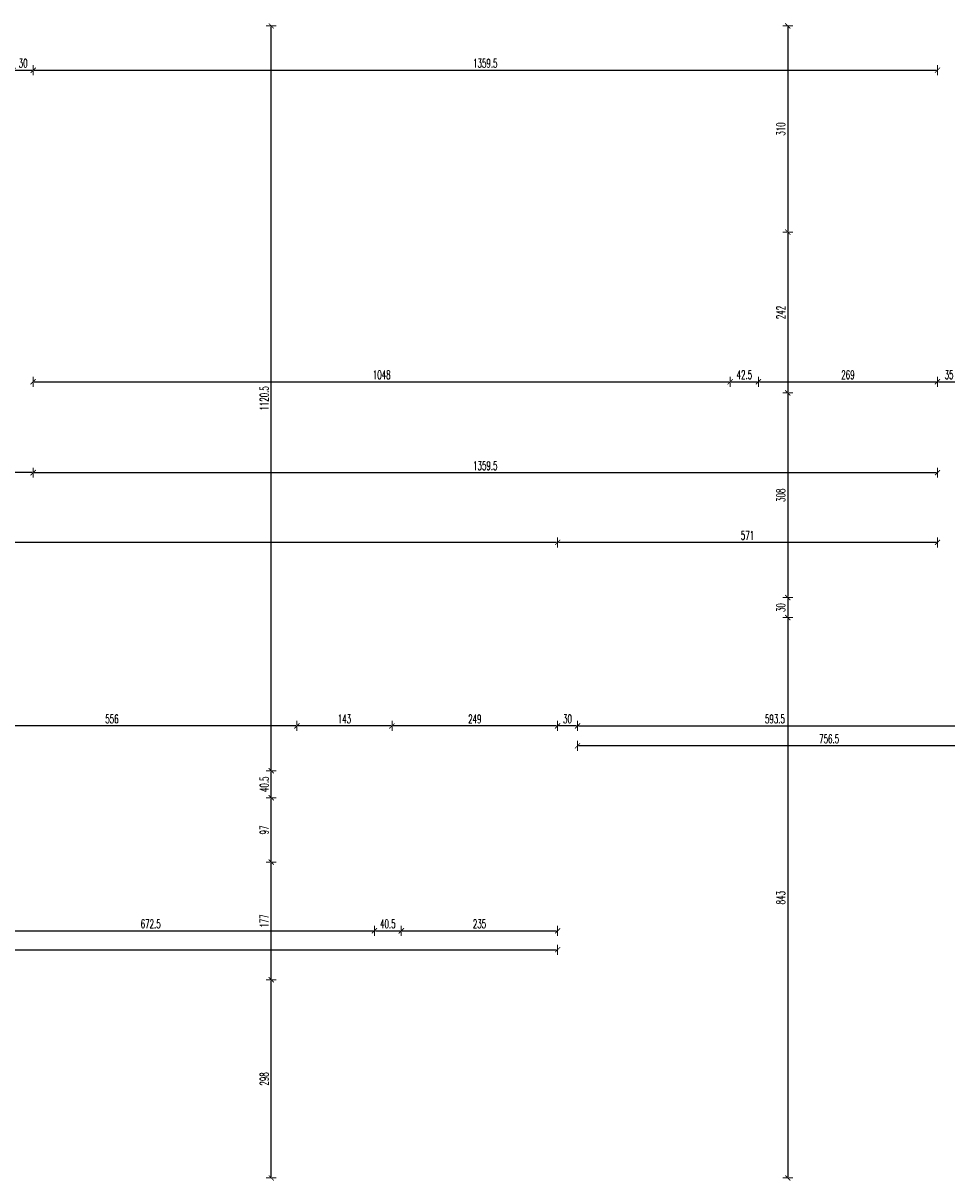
# Model space of a CAD drawing. Header units: millimetres. Extents: x -221 to 149158, y -114258 to 0.
# Tile 221 of 256: x 109782 to 111171, y -37541 to -35800. Entities that reach past the tile are written whole.
import ezdxf

# ---------------------------------------------------------------- set-up
doc = ezdxf.new("R2010")
doc.units = ezdxf.units.MM
doc.layers.get('0').update_dxf_attribs({"lineweight": 0})
doc.layers.add('wymiar..KF', color=12, linetype='Continuous', lineweight=5)
doc.styles.add('DIM', font='simplex.shx', dxfattribs={"width": 0.6})
doc.dimstyles.new('100-STD', dxfattribs={"dimscale": 10, "dimtxt": 1.3, "dimasz": 0.15, "dimexe": 5, "dimexo": 10, "dimgap": 0.4, "dimtad": 1, "dimdec": 1, "dimrnd": 0.5, "dimdsep": 46, "dimtxsty": 'DIM', "dimblk": 'KR21', "dimcen": 1, "dimdle": 10, "dimse1": 1, "dimse2": 1, "dimclrd": 256, "dimclre": 256, "dimclrt": 256, "dimadec": 0, "dimazin": 0, "dimtfac": 1, "dimtdec": 1, "dimtmove": 2, "dimatfit": 3, "dimldrblk": 'KR21', "dimfxl": 1, "dimtvp": 5.6, "dimtolj": 1, "dimtzin": 2, "dimarcsym": 0})

# ---------------------------------------------------------------- blocks, each defined once
blk = doc.blocks.new('KR21')
at = {"ltscale": 100}
blk.add_line((0, -5), (0, 5), dxfattribs=at)
at = {"ltscale": 100, "const_width": 0.84}
blk.add_lwpolyline([(-2.5, -2.5), (2.6, 2.6)], dxfattribs=at)
blk = doc.blocks.new('*D1504')
at = {"layer": 'Defpoints', "color": 0, "linetype": 'ByBlock', "transparency": 16777216}
for p in [(110615.7, -36886.8), (110615.7, -37536.9), (111372.2, -37536.9)]:
    blk.add_point(p, dxfattribs=at)
at = {"layer": 'wymiar..KF', "linetype": 'Continuous', "lineweight": -2, "transparency": 16777216}
blk.add_line((111370.7, -36886.8), (110617.2, -36886.8), dxfattribs=at)
at = {"layer": 'wymiar..KF', "linetype": 'ByBlock', "lineweight": -2, "transparency": 16777216, "xscale": 1.5, "yscale": 1.5, "zscale": 1.5, "rotation": 180}
blk.add_blockref('KR21', (110615.7, -36886.8), dxfattribs=at)
at = {"layer": 'wymiar..KF', "linetype": 'ByBlock', "lineweight": -2, "transparency": 16777216, "xscale": 1.5, "yscale": 1.5, "zscale": 1.5}
blk.add_blockref('KR21', (111372.2, -36886.8), dxfattribs=at)
at = {"layer": 'wymiar..KF', "linetype": 'ByBlock', "transparency": 16777216, "insert": (110994, -36876.3), "char_height": 13, "attachment_point": 5, "style": 'DIM'}
blk.add_mtext('\\A1;756.5', dxfattribs=at)
blk = doc.blocks.new('*D1505')
at = {"layer": 'Defpoints', "color": 0, "linetype": 'ByBlock', "transparency": 16777216}
for p in [(110615.7, -36693.9), (111209.2, -36693.9), (111209.2, -36856.9)]:
    blk.add_point(p, dxfattribs=at)
at = {"layer": 'wymiar..KF', "linetype": 'Continuous', "lineweight": -2, "transparency": 16777216}
blk.add_line((110617.2, -36856.9), (111207.7, -36856.9), dxfattribs=at)
at = {"layer": 'wymiar..KF', "linetype": 'ByBlock', "lineweight": -2, "transparency": 16777216, "xscale": 1.5, "yscale": 1.5, "zscale": 1.5, "rotation": 180}
blk.add_blockref('KR21', (110615.7, -36856.9), dxfattribs=at)
at = {"layer": 'wymiar..KF', "linetype": 'ByBlock', "lineweight": -2, "transparency": 16777216, "xscale": 1.5, "yscale": 1.5, "zscale": 1.5}
blk.add_blockref('KR21', (111209.2, -36856.9), dxfattribs=at)
at = {"layer": 'wymiar..KF', "linetype": 'ByBlock', "transparency": 16777216, "insert": (110912.4, -36846.4), "char_height": 13, "attachment_point": 5, "style": 'DIM'}
blk.add_mtext('\\A1;593.5', dxfattribs=at)
blk = doc.blocks.new('*D1518')
at = {"layer": 'Defpoints', "color": 0, "linetype": 'ByBlock', "transparency": 16777216}
for p in [(110585.7, -36856.9), (110585.7, -36856.9), (110615.6, -36856.9)]:
    blk.add_point(p, dxfattribs=at)
at = {"layer": 'wymiar..KF', "linetype": 'Continuous', "lineweight": -2, "transparency": 16777216}
blk.add_line((110614.1, -36856.9), (110587.2, -36856.9), dxfattribs=at)
at = {"layer": 'wymiar..KF', "linetype": 'ByBlock', "lineweight": -2, "transparency": 16777216, "xscale": 1.5, "yscale": 1.5, "zscale": 1.5, "rotation": 180}
blk.add_blockref('KR21', (110585.7, -36856.9), dxfattribs=at)
at = {"layer": 'wymiar..KF', "linetype": 'ByBlock', "lineweight": -2, "transparency": 16777216, "xscale": 1.5, "yscale": 1.5, "zscale": 1.5}
blk.add_blockref('KR21', (110615.6, -36856.9), dxfattribs=at)
at = {"layer": 'wymiar..KF', "linetype": 'ByBlock', "transparency": 16777216, "insert": (110600.6, -36846.4), "char_height": 13, "attachment_point": 5, "style": 'DIM'}
blk.add_mtext('\\A1;30', dxfattribs=at)
blk = doc.blocks.new('*D1519')
at = {"layer": 'Defpoints', "color": 0, "linetype": 'ByBlock', "transparency": 16777216}
for p in [(110336.7, -36856.9), (110585.7, -36856.9), (110336.7, -36924.4)]:
    blk.add_point(p, dxfattribs=at)
at = {"layer": 'wymiar..KF', "linetype": 'Continuous', "lineweight": -2, "transparency": 16777216}
blk.add_line((110584.2, -36856.9), (110338.2, -36856.9), dxfattribs=at)
at = {"layer": 'wymiar..KF', "linetype": 'ByBlock', "lineweight": -2, "transparency": 16777216, "xscale": 1.5, "yscale": 1.5, "zscale": 1.5, "rotation": 180}
blk.add_blockref('KR21', (110336.7, -36856.9), dxfattribs=at)
at = {"layer": 'wymiar..KF', "linetype": 'ByBlock', "lineweight": -2, "transparency": 16777216, "xscale": 1.5, "yscale": 1.5, "zscale": 1.5}
blk.add_blockref('KR21', (110585.7, -36856.9), dxfattribs=at)
at = {"layer": 'wymiar..KF', "linetype": 'ByBlock', "transparency": 16777216, "insert": (110461.2, -36846.4), "char_height": 13, "attachment_point": 5, "style": 'DIM'}
blk.add_mtext('\\A1;249', dxfattribs=at)
blk = doc.blocks.new('*D1520')
at = {"layer": 'Defpoints', "color": 0, "linetype": 'ByBlock', "transparency": 16777216}
for p in [(110193.7, -36856.9), (110193.7, -36924.4), (110336.7, -36924.4)]:
    blk.add_point(p, dxfattribs=at)
at = {"layer": 'wymiar..KF', "linetype": 'Continuous', "lineweight": -2, "transparency": 16777216}
blk.add_line((110335.2, -36856.9), (110195.2, -36856.9), dxfattribs=at)
at = {"layer": 'wymiar..KF', "linetype": 'ByBlock', "lineweight": -2, "transparency": 16777216, "xscale": 1.5, "yscale": 1.5, "zscale": 1.5, "rotation": 180}
blk.add_blockref('KR21', (110193.7, -36856.9), dxfattribs=at)
at = {"layer": 'wymiar..KF', "linetype": 'ByBlock', "lineweight": -2, "transparency": 16777216, "xscale": 1.5, "yscale": 1.5, "zscale": 1.5}
blk.add_blockref('KR21', (110336.7, -36856.9), dxfattribs=at)
at = {"layer": 'wymiar..KF', "linetype": 'ByBlock', "transparency": 16777216, "insert": (110265.2, -36846.4), "char_height": 13, "attachment_point": 5, "style": 'DIM'}
blk.add_mtext('\\A1;143', dxfattribs=at)
blk = doc.blocks.new('*D1521')
at = {"layer": 'Defpoints', "color": 0, "linetype": 'ByBlock', "transparency": 16777216}
for p in [(109637.7, -36856.9), (110193.7, -36924.4), (109637.7, -36964.9)]:
    blk.add_point(p, dxfattribs=at)
at = {"layer": 'wymiar..KF', "linetype": 'Continuous', "lineweight": -2, "transparency": 16777216}
blk.add_line((110192.2, -36856.9), (109639.2, -36856.9), dxfattribs=at)
at = {"layer": 'wymiar..KF', "linetype": 'ByBlock', "lineweight": -2, "transparency": 16777216, "xscale": 1.5, "yscale": 1.5, "zscale": 1.5, "rotation": 180}
blk.add_blockref('KR21', (109637.7, -36856.9), dxfattribs=at)
at = {"layer": 'wymiar..KF', "linetype": 'ByBlock', "lineweight": -2, "transparency": 16777216, "xscale": 1.5, "yscale": 1.5, "zscale": 1.5}
blk.add_blockref('KR21', (110193.7, -36856.9), dxfattribs=at)
at = {"layer": 'wymiar..KF', "linetype": 'ByBlock', "transparency": 16777216, "insert": (109915.7, -36846.4), "char_height": 13, "attachment_point": 5, "style": 'DIM'}
blk.add_mtext('\\A1;556', dxfattribs=at)
blk = doc.blocks.new('*D1528')
at = {"layer": 'Defpoints', "color": 0, "linetype": 'ByBlock', "transparency": 16777216}
for p in [(109637.7, -37108.9), (110310.2, -37165.2), (110310.2, -37238.9)]:
    blk.add_point(p, dxfattribs=at)
at = {"layer": 'wymiar..KF', "linetype": 'Continuous', "lineweight": -2, "transparency": 16777216}
blk.add_line((109639.2, -37165.2), (110308.7, -37165.2), dxfattribs=at)
at = {"layer": 'wymiar..KF', "linetype": 'ByBlock', "lineweight": -2, "transparency": 16777216, "xscale": 1.5, "yscale": 1.5, "zscale": 1.5, "rotation": 180}
blk.add_blockref('KR21', (109637.7, -37165.2), dxfattribs=at)
at = {"layer": 'wymiar..KF', "linetype": 'ByBlock', "lineweight": -2, "transparency": 16777216, "xscale": 1.5, "yscale": 1.5, "zscale": 1.5}
blk.add_blockref('KR21', (110310.2, -37165.2), dxfattribs=at)
at = {"layer": 'wymiar..KF', "linetype": 'ByBlock', "transparency": 16777216, "insert": (109973.9, -37154.7), "char_height": 13, "attachment_point": 5, "style": 'DIM'}
blk.add_mtext('\\A1;672.5', dxfattribs=at)
blk = doc.blocks.new('*D1529')
at = {"layer": 'Defpoints', "color": 0, "linetype": 'ByBlock', "transparency": 16777216}
for p in [(110350.7, -37165.2), (110310.2, -37238.9), (110350.7, -37238.9)]:
    blk.add_point(p, dxfattribs=at)
at = {"layer": 'wymiar..KF', "linetype": 'Continuous', "lineweight": -2, "transparency": 16777216}
blk.add_line((110311.7, -37165.2), (110349.2, -37165.2), dxfattribs=at)
at = {"layer": 'wymiar..KF', "linetype": 'ByBlock', "lineweight": -2, "transparency": 16777216, "xscale": 1.5, "yscale": 1.5, "zscale": 1.5, "rotation": 180}
blk.add_blockref('KR21', (110310.2, -37165.2), dxfattribs=at)
at = {"layer": 'wymiar..KF', "linetype": 'ByBlock', "lineweight": -2, "transparency": 16777216, "xscale": 1.5, "yscale": 1.5, "zscale": 1.5}
blk.add_blockref('KR21', (110350.7, -37165.2), dxfattribs=at)
at = {"layer": 'wymiar..KF', "linetype": 'ByBlock', "transparency": 16777216, "insert": (110330.4, -37154.7), "char_height": 13, "attachment_point": 5, "style": 'DIM'}
blk.add_mtext('\\A1;40.5', dxfattribs=at)
blk = doc.blocks.new('*D1530')
at = {"layer": 'Defpoints', "color": 0, "linetype": 'ByBlock', "transparency": 16777216}
for p in [(110585.7, -37142.9), (110585.7, -37165.2), (110350.7, -37238.9)]:
    blk.add_point(p, dxfattribs=at)
at = {"layer": 'wymiar..KF', "linetype": 'Continuous', "lineweight": -2, "transparency": 16777216}
blk.add_line((110352.2, -37165.2), (110584.2, -37165.2), dxfattribs=at)
at = {"layer": 'wymiar..KF', "linetype": 'ByBlock', "lineweight": -2, "transparency": 16777216, "xscale": 1.5, "yscale": 1.5, "zscale": 1.5, "rotation": 180}
blk.add_blockref('KR21', (110350.7, -37165.2), dxfattribs=at)
at = {"layer": 'wymiar..KF', "linetype": 'ByBlock', "lineweight": -2, "transparency": 16777216, "xscale": 1.5, "yscale": 1.5, "zscale": 1.5}
blk.add_blockref('KR21', (110585.7, -37165.2), dxfattribs=at)
at = {"layer": 'wymiar..KF', "linetype": 'ByBlock', "transparency": 16777216, "insert": (110468.2, -37154.7), "char_height": 13, "attachment_point": 5, "style": 'DIM'}
blk.add_mtext('\\A1;235', dxfattribs=at)
blk = doc.blocks.new('*D1330')
at = {"layer": 'Defpoints', "color": 0, "linetype": 'ByBlock', "lineweight": 40, "transparency": 16777216}
for p in [(108621.3, -37165.2), (110585.7, -37165.1), (110585.7, -37193.6)]:
    blk.add_point(p, dxfattribs=at)
at = {"layer": 'wymiar..KF', "linetype": 'Continuous', "lineweight": -2, "transparency": 16777216}
blk.add_line((108622.8, -37193.6), (110584.2, -37193.6), dxfattribs=at)
at = {"layer": 'wymiar..KF', "linetype": 'ByBlock', "lineweight": -2, "transparency": 16777216, "xscale": 1.5, "yscale": 1.5, "zscale": 1.5, "rotation": 180}
blk.add_blockref('KR21', (108621.3, -37193.6), dxfattribs=at)
at = {"layer": 'wymiar..KF', "linetype": 'ByBlock', "lineweight": -2, "transparency": 16777216, "xscale": 1.5, "yscale": 1.5, "zscale": 1.5}
blk.add_blockref('KR21', (110585.7, -37193.6), dxfattribs=at)
at = {"layer": 'wymiar..KF', "linetype": 'ByBlock', "transparency": 16777216, "insert": (109603.5, -37183.1), "char_height": 13, "attachment_point": 5, "style": 'DIM'}
blk.add_mtext('\\A1;1964.5', dxfattribs=at)
blk = doc.blocks.new('*D1556')
at = {"layer": 'Defpoints', "color": 0, "linetype": 'ByBlock', "transparency": 16777216}
for p in [(109767.2, -35803.9), (109797.2, -35803.9), (109797.2, -35870.5)]:
    blk.add_point(p, dxfattribs=at)
at = {"layer": 'wymiar..KF', "linetype": 'Continuous', "lineweight": -2, "transparency": 16777216}
blk.add_line((109768.7, -35870.5), (109795.7, -35870.5), dxfattribs=at)
at = {"layer": 'wymiar..KF', "linetype": 'ByBlock', "lineweight": -2, "transparency": 16777216, "xscale": 1.5, "yscale": 1.5, "zscale": 1.5, "rotation": 180}
blk.add_blockref('KR21', (109767.2, -35870.5), dxfattribs=at)
at = {"layer": 'wymiar..KF', "linetype": 'ByBlock', "lineweight": -2, "transparency": 16777216, "xscale": 1.5, "yscale": 1.5, "zscale": 1.5}
blk.add_blockref('KR21', (109797.2, -35870.5), dxfattribs=at)
at = {"layer": 'wymiar..KF', "linetype": 'ByBlock', "transparency": 16777216, "insert": (109782.2, -35860), "char_height": 13, "attachment_point": 5, "style": 'DIM'}
blk.add_mtext('\\A1;30', dxfattribs=at)
blk = doc.blocks.new('*D1557')
at = {"layer": 'Defpoints', "color": 0, "linetype": 'ByBlock', "transparency": 16777216}
for p in [(109797.2, -35803.9), (111156.7, -35803.9), (111156.7, -35870.5)]:
    blk.add_point(p, dxfattribs=at)
at = {"layer": 'wymiar..KF', "linetype": 'Continuous', "lineweight": -2, "transparency": 16777216}
blk.add_line((109798.7, -35870.5), (111155.2, -35870.5), dxfattribs=at)
at = {"layer": 'wymiar..KF', "linetype": 'ByBlock', "lineweight": -2, "transparency": 16777216, "xscale": 1.5, "yscale": 1.5, "zscale": 1.5, "rotation": 180}
blk.add_blockref('KR21', (109797.2, -35870.5), dxfattribs=at)
at = {"layer": 'wymiar..KF', "linetype": 'ByBlock', "lineweight": -2, "transparency": 16777216, "xscale": 1.5, "yscale": 1.5, "zscale": 1.5}
blk.add_blockref('KR21', (111156.7, -35870.5), dxfattribs=at)
at = {"layer": 'wymiar..KF', "linetype": 'ByBlock', "transparency": 16777216, "insert": (110476.9, -35860), "char_height": 13, "attachment_point": 5, "style": 'DIM'}
blk.add_mtext('\\A1;1359.5', dxfattribs=at)
blk = doc.blocks.new('*D1331')
at = {"layer": 'Defpoints', "color": 0, "linetype": 'ByBlock', "lineweight": 40, "transparency": 16777216}
for p in [(109797.2, -35949.9), (110845.2, -36113.9), (110845.2, -36339.1)]:
    blk.add_point(p, dxfattribs=at)
at = {"layer": 'wymiar..KF', "linetype": 'Continuous', "lineweight": -2, "transparency": 16777216}
blk.add_line((109798.7, -36339.1), (110843.7, -36339.1), dxfattribs=at)
at = {"layer": 'wymiar..KF', "linetype": 'ByBlock', "lineweight": -2, "transparency": 16777216, "xscale": 1.5, "yscale": 1.5, "zscale": 1.5, "rotation": 180}
blk.add_blockref('KR21', (109797.2, -36339.1), dxfattribs=at)
at = {"layer": 'wymiar..KF', "linetype": 'ByBlock', "lineweight": -2, "transparency": 16777216, "xscale": 1.5, "yscale": 1.5, "zscale": 1.5}
blk.add_blockref('KR21', (110845.2, -36339.1), dxfattribs=at)
at = {"layer": 'wymiar..KF', "linetype": 'ByBlock', "transparency": 16777216, "insert": (110321.2, -36328.6), "char_height": 13, "attachment_point": 5, "style": 'DIM'}
blk.add_mtext('\\A1;1048', dxfattribs=at)
blk = doc.blocks.new('*D1332')
at = {"layer": 'Defpoints', "color": 0, "linetype": 'ByBlock', "lineweight": 40, "transparency": 16777216}
for p in [(110845.2, -36113.9), (110887.7, -36113.9), (110887.7, -36339.1)]:
    blk.add_point(p, dxfattribs=at)
at = {"layer": 'wymiar..KF', "linetype": 'Continuous', "lineweight": -2, "transparency": 16777216}
blk.add_line((110846.7, -36339.1), (110886.2, -36339.1), dxfattribs=at)
at = {"layer": 'wymiar..KF', "linetype": 'ByBlock', "lineweight": -2, "transparency": 16777216, "xscale": 1.5, "yscale": 1.5, "zscale": 1.5, "rotation": 180}
blk.add_blockref('KR21', (110845.2, -36339.1), dxfattribs=at)
at = {"layer": 'wymiar..KF', "linetype": 'ByBlock', "lineweight": -2, "transparency": 16777216, "xscale": 1.5, "yscale": 1.5, "zscale": 1.5}
blk.add_blockref('KR21', (110887.7, -36339.1), dxfattribs=at)
at = {"layer": 'wymiar..KF', "linetype": 'ByBlock', "transparency": 16777216, "insert": (110866.4, -36328.6), "char_height": 13, "attachment_point": 5, "style": 'DIM'}
blk.add_mtext('\\A1;42.5', dxfattribs=at)
blk = doc.blocks.new('*D1333')
at = {"layer": 'Defpoints', "color": 0, "linetype": 'ByBlock', "lineweight": 40, "transparency": 16777216}
for p in [(110887.7, -35979.2), (111156.7, -36099.2), (111156.7, -36339.1)]:
    blk.add_point(p, dxfattribs=at)
at = {"layer": 'wymiar..KF', "linetype": 'Continuous', "lineweight": -2, "transparency": 16777216}
blk.add_line((110889.2, -36339.1), (111155.2, -36339.1), dxfattribs=at)
at = {"layer": 'wymiar..KF', "linetype": 'ByBlock', "lineweight": -2, "transparency": 16777216, "xscale": 1.5, "yscale": 1.5, "zscale": 1.5, "rotation": 180}
blk.add_blockref('KR21', (110887.7, -36339.1), dxfattribs=at)
at = {"layer": 'wymiar..KF', "linetype": 'ByBlock', "lineweight": -2, "transparency": 16777216, "xscale": 1.5, "yscale": 1.5, "zscale": 1.5}
blk.add_blockref('KR21', (111156.7, -36339.1), dxfattribs=at)
at = {"layer": 'wymiar..KF', "linetype": 'ByBlock', "transparency": 16777216, "insert": (111022.2, -36328.6), "char_height": 13, "attachment_point": 5, "style": 'DIM'}
blk.add_mtext('\\A1;269', dxfattribs=at)
blk = doc.blocks.new('*D1560')
at = {"layer": 'Defpoints', "color": 0, "linetype": 'ByBlock', "transparency": 16777216}
for p in [(109797.2, -36326.6), (109700.2, -36394.9), (109700.2, -36475.9)]:
    blk.add_point(p, dxfattribs=at)
at = {"layer": 'wymiar..KF', "linetype": 'Continuous', "lineweight": -2, "transparency": 16777216}
blk.add_line((109795.7, -36475.9), (109701.7, -36475.9), dxfattribs=at)
at = {"layer": 'wymiar..KF', "linetype": 'ByBlock', "lineweight": -2, "transparency": 16777216, "xscale": 1.5, "yscale": 1.5, "zscale": 1.5, "rotation": 180}
blk.add_blockref('KR21', (109700.2, -36475.9), dxfattribs=at)
at = {"layer": 'wymiar..KF', "linetype": 'ByBlock', "lineweight": -2, "transparency": 16777216, "xscale": 1.5, "yscale": 1.5, "zscale": 1.5}
blk.add_blockref('KR21', (109797.2, -36475.9), dxfattribs=at)
at = {"layer": 'wymiar..KF', "linetype": 'ByBlock', "transparency": 16777216, "insert": (109748.7, -36465.4), "char_height": 13, "attachment_point": 5, "style": 'DIM'}
blk.add_mtext('\\A1;97', dxfattribs=at)
blk = doc.blocks.new('*D1564')
at = {"layer": 'Defpoints', "color": 0, "linetype": 'ByBlock', "transparency": 16777216}
for p in [(110585.7, -36580.8), (111156.7, -36591.9), (110585.7, -36663.9)]:
    blk.add_point(p, dxfattribs=at)
at = {"layer": 'wymiar..KF', "linetype": 'Continuous', "lineweight": -2, "transparency": 16777216}
blk.add_line((111155.2, -36580.8), (110587.2, -36580.8), dxfattribs=at)
at = {"layer": 'wymiar..KF', "linetype": 'ByBlock', "lineweight": -2, "transparency": 16777216, "xscale": 1.5, "yscale": 1.5, "zscale": 1.5, "rotation": 180}
blk.add_blockref('KR21', (110585.7, -36580.8), dxfattribs=at)
at = {"layer": 'wymiar..KF', "linetype": 'ByBlock', "lineweight": -2, "transparency": 16777216, "xscale": 1.5, "yscale": 1.5, "zscale": 1.5}
blk.add_blockref('KR21', (111156.7, -36580.8), dxfattribs=at)
at = {"layer": 'wymiar..KF', "linetype": 'ByBlock', "transparency": 16777216, "insert": (110871.2, -36570.3), "char_height": 13, "attachment_point": 5, "style": 'DIM'}
blk.add_mtext('\\A1;571', dxfattribs=at)
blk = doc.blocks.new('*D1565')
at = {"layer": 'Defpoints', "color": 0, "linetype": 'ByBlock', "transparency": 16777216}
for p in [(108699.6, -36545.9), (108699.6, -36580.8), (110585.7, -36663.9)]:
    blk.add_point(p, dxfattribs=at)
at = {"layer": 'wymiar..KF', "linetype": 'Continuous', "lineweight": -2, "transparency": 16777216}
blk.add_line((110584.2, -36580.8), (108701.1, -36580.8), dxfattribs=at)
at = {"layer": 'wymiar..KF', "linetype": 'ByBlock', "lineweight": -2, "transparency": 16777216, "xscale": 1.5, "yscale": 1.5, "zscale": 1.5, "rotation": 180}
blk.add_blockref('KR21', (108699.6, -36580.8), dxfattribs=at)
at = {"layer": 'wymiar..KF', "linetype": 'ByBlock', "lineweight": -2, "transparency": 16777216, "xscale": 1.5, "yscale": 1.5, "zscale": 1.5}
blk.add_blockref('KR21', (110585.7, -36580.8), dxfattribs=at)
at = {"layer": 'wymiar..KF', "linetype": 'ByBlock', "transparency": 16777216, "insert": (109642.6, -36570.3), "char_height": 13, "attachment_point": 5, "style": 'DIM'}
blk.add_mtext('\\A1;1886', dxfattribs=at)
blk = doc.blocks.new('*D1572')
at = {"layer": 'Defpoints', "color": 0, "linetype": 'ByBlock', "transparency": 16777216}
for p in [(110862.3, -35803.9), (110862.3, -36113.9), (110931.7, -36113.9)]:
    blk.add_point(p, dxfattribs=at)
at = {"layer": 'wymiar..KF', "linetype": 'Continuous', "lineweight": -2, "transparency": 16777216}
blk.add_line((110931.7, -35805.4), (110931.7, -36112.4), dxfattribs=at)
at = {"layer": 'wymiar..KF', "linetype": 'ByBlock', "lineweight": -2, "transparency": 16777216, "xscale": 1.5, "yscale": 1.5, "zscale": 1.5}
for p, rotation in [((110931.7, -35803.9), 90), ((110931.7, -36113.9), 270)]:
    blk.add_blockref('KR21', p, dxfattribs=dict(at, rotation=rotation))
at = {"layer": 'wymiar..KF', "linetype": 'ByBlock', "transparency": 16777216, "insert": (110921.2, -35958.9), "char_height": 13, "attachment_point": 5, "rotation": 90, "style": 'DIM'}
blk.add_mtext('\\A1;310', dxfattribs=at)
blk = doc.blocks.new('*D1573')
at = {"layer": 'Defpoints', "color": 0, "linetype": 'ByBlock', "transparency": 16777216}
for p in [(110862.3, -36113.9), (110887.7, -36355.9), (110931.7, -36355.9)]:
    blk.add_point(p, dxfattribs=at)
at = {"layer": 'wymiar..KF', "linetype": 'Continuous', "lineweight": -2, "transparency": 16777216}
blk.add_line((110931.7, -36115.4), (110931.7, -36354.4), dxfattribs=at)
at = {"layer": 'wymiar..KF', "linetype": 'ByBlock', "lineweight": -2, "transparency": 16777216, "xscale": 1.5, "yscale": 1.5, "zscale": 1.5}
for p, rotation in [((110931.7, -36113.9), 90), ((110931.7, -36355.9), 270)]:
    blk.add_blockref('KR21', p, dxfattribs=dict(at, rotation=rotation))
at = {"layer": 'wymiar..KF', "linetype": 'ByBlock', "transparency": 16777216, "insert": (110921.2, -36234.9), "char_height": 13, "attachment_point": 5, "rotation": 90, "style": 'DIM'}
blk.add_mtext('\\A1;242', dxfattribs=at)
blk = doc.blocks.new('*D1574')
at = {"layer": 'Defpoints', "color": 0, "linetype": 'ByBlock', "transparency": 16777216}
for p in [(110887.7, -36355.9), (110931.7, -36663.9), (111156.7, -36663.9)]:
    blk.add_point(p, dxfattribs=at)
at = {"layer": 'wymiar..KF', "linetype": 'Continuous', "lineweight": -2, "transparency": 16777216}
blk.add_line((110931.7, -36357.4), (110931.7, -36662.4), dxfattribs=at)
at = {"layer": 'wymiar..KF', "linetype": 'ByBlock', "lineweight": -2, "transparency": 16777216, "xscale": 1.5, "yscale": 1.5, "zscale": 1.5}
for p, rotation in [((110931.7, -36355.9), 90), ((110931.7, -36663.9), 270)]:
    blk.add_blockref('KR21', p, dxfattribs=dict(at, rotation=rotation))
at = {"layer": 'wymiar..KF', "linetype": 'ByBlock', "transparency": 16777216, "insert": (110921.2, -36509.9), "char_height": 13, "attachment_point": 5, "rotation": 90, "style": 'DIM'}
blk.add_mtext('\\A1;308', dxfattribs=at)
blk = doc.blocks.new('*D1575')
at = {"layer": 'Defpoints', "color": 0, "linetype": 'ByBlock', "transparency": 16777216}
for p in [(111156.7, -36663.9), (110615.7, -36693.9), (110931.7, -36693.9)]:
    blk.add_point(p, dxfattribs=at)
at = {"layer": 'wymiar..KF', "linetype": 'Continuous', "lineweight": -2, "transparency": 16777216}
blk.add_line((110931.7, -36665.4), (110931.7, -36692.4), dxfattribs=at)
at = {"layer": 'wymiar..KF', "linetype": 'ByBlock', "lineweight": -2, "transparency": 16777216, "xscale": 1.5, "yscale": 1.5, "zscale": 1.5}
for p, rotation in [((110931.7, -36663.9), 90), ((110931.7, -36693.9), 270)]:
    blk.add_blockref('KR21', p, dxfattribs=dict(at, rotation=rotation))
at = {"layer": 'wymiar..KF', "linetype": 'ByBlock', "transparency": 16777216, "insert": (110921.2, -36678.9), "char_height": 13, "attachment_point": 5, "rotation": 90, "style": 'DIM'}
blk.add_mtext('\\A1;30', dxfattribs=at)
blk = doc.blocks.new('*D1338')
at = {"layer": 'Defpoints', "color": 0, "linetype": 'ByBlock', "lineweight": 40, "transparency": 16777216}
for p in [(110615.7, -36693.9), (110615.7, -37536.9), (110931.7, -37536.9)]:
    blk.add_point(p, dxfattribs=at)
at = {"layer": 'wymiar..KF', "linetype": 'Continuous', "lineweight": -2, "transparency": 16777216}
blk.add_line((110931.7, -36695.4), (110931.7, -37535.4), dxfattribs=at)
at = {"layer": 'wymiar..KF', "linetype": 'ByBlock', "lineweight": -2, "transparency": 16777216, "xscale": 1.5, "yscale": 1.5, "zscale": 1.5}
for p, rotation in [((110931.7, -36693.9), 90), ((110931.7, -37536.9), 270)]:
    blk.add_blockref('KR21', p, dxfattribs=dict(at, rotation=rotation))
at = {"layer": 'wymiar..KF', "linetype": 'ByBlock', "transparency": 16777216, "insert": (110921.2, -37115.4), "char_height": 13, "attachment_point": 5, "rotation": 90, "style": 'DIM'}
blk.add_mtext('\\A1;843', dxfattribs=at)
blk = doc.blocks.new('*D1576')
at = {"layer": 'Defpoints', "color": 0, "linetype": 'ByBlock', "transparency": 16777216}
for p in [(110155.2, -37238.9), (110310.2, -37238.9), (110037.5, -37537)]:
    blk.add_point(p, dxfattribs=at)
at = {"layer": 'wymiar..KF', "linetype": 'Continuous', "lineweight": -2, "transparency": 16777216}
blk.add_line((110155.2, -37535.5), (110155.2, -37240.4), dxfattribs=at)
at = {"layer": 'wymiar..KF', "linetype": 'ByBlock', "lineweight": -2, "transparency": 16777216, "xscale": 1.5, "yscale": 1.5, "zscale": 1.5}
for p, rotation in [((110155.2, -37238.9), 90), ((110155.2, -37537), 270)]:
    blk.add_blockref('KR21', p, dxfattribs=dict(at, rotation=rotation))
at = {"layer": 'wymiar..KF', "linetype": 'ByBlock', "transparency": 16777216, "insert": (110144.7, -37388), "char_height": 13, "attachment_point": 5, "rotation": 90, "style": 'DIM'}
blk.add_mtext('\\A1;298', dxfattribs=at)
blk = doc.blocks.new('*D1577')
at = {"layer": 'Defpoints', "color": 0, "linetype": 'ByBlock', "transparency": 16777216}
for p in [(110155.2, -37061.9), (110310.2, -37061.9), (110310.2, -37238.9)]:
    blk.add_point(p, dxfattribs=at)
at = {"layer": 'wymiar..KF', "linetype": 'Continuous', "lineweight": -2, "transparency": 16777216}
blk.add_line((110155.2, -37237.4), (110155.2, -37063.4), dxfattribs=at)
at = {"layer": 'wymiar..KF', "linetype": 'ByBlock', "lineweight": -2, "transparency": 16777216, "xscale": 1.5, "yscale": 1.5, "zscale": 1.5}
for p, rotation in [((110155.2, -37061.9), 90), ((110155.2, -37238.9), 270)]:
    blk.add_blockref('KR21', p, dxfattribs=dict(at, rotation=rotation))
at = {"layer": 'wymiar..KF', "linetype": 'ByBlock', "transparency": 16777216, "insert": (110144.7, -37150.4), "char_height": 13, "attachment_point": 5, "rotation": 90, "style": 'DIM'}
blk.add_mtext('\\A1;177', dxfattribs=at)
blk = doc.blocks.new('*D1578')
at = {"layer": 'Defpoints', "color": 0, "linetype": 'ByBlock', "transparency": 16777216}
for p in [(110155.2, -36964.9), (110193.7, -36964.9), (110310.2, -37061.9)]:
    blk.add_point(p, dxfattribs=at)
at = {"layer": 'wymiar..KF', "linetype": 'Continuous', "lineweight": -2, "transparency": 16777216}
blk.add_line((110155.2, -37060.4), (110155.2, -36966.4), dxfattribs=at)
at = {"layer": 'wymiar..KF', "linetype": 'ByBlock', "lineweight": -2, "transparency": 16777216, "xscale": 1.5, "yscale": 1.5, "zscale": 1.5}
for p, rotation in [((110155.2, -36964.9), 90), ((110155.2, -37061.9), 270)]:
    blk.add_blockref('KR21', p, dxfattribs=dict(at, rotation=rotation))
at = {"layer": 'wymiar..KF', "linetype": 'ByBlock', "transparency": 16777216, "insert": (110144.7, -37013.4), "char_height": 13, "attachment_point": 5, "rotation": 90, "style": 'DIM'}
blk.add_mtext('\\A1;97', dxfattribs=at)
blk = doc.blocks.new('*D1579')
at = {"layer": 'Defpoints', "color": 0, "linetype": 'ByBlock', "transparency": 16777216}
for p in [(110155.2, -36924.4), (110193.7, -36924.4), (110193.7, -36964.9)]:
    blk.add_point(p, dxfattribs=at)
at = {"layer": 'wymiar..KF', "linetype": 'Continuous', "lineweight": -2, "transparency": 16777216}
blk.add_line((110155.2, -36963.4), (110155.2, -36925.9), dxfattribs=at)
at = {"layer": 'wymiar..KF', "linetype": 'ByBlock', "lineweight": -2, "transparency": 16777216, "xscale": 1.5, "yscale": 1.5, "zscale": 1.5}
for p, rotation in [((110155.2, -36924.4), 90), ((110155.2, -36964.9), 270)]:
    blk.add_blockref('KR21', p, dxfattribs=dict(at, rotation=rotation))
at = {"layer": 'wymiar..KF', "linetype": 'ByBlock', "transparency": 16777216, "insert": (110144.7, -36944.7), "char_height": 13, "attachment_point": 5, "rotation": 90, "style": 'DIM'}
blk.add_mtext('\\A1;40.5', dxfattribs=at)
blk = doc.blocks.new('*D1580')
at = {"layer": 'Defpoints', "color": 0, "linetype": 'ByBlock', "transparency": 16777216}
for p in [(110155.2, -35803.9), (110155.2, -35803.9), (110193.7, -36924.4)]:
    blk.add_point(p, dxfattribs=at)
at = {"layer": 'wymiar..KF', "linetype": 'Continuous', "lineweight": -2, "transparency": 16777216}
blk.add_line((110155.2, -36922.9), (110155.2, -35805.4), dxfattribs=at)
at = {"layer": 'wymiar..KF', "linetype": 'ByBlock', "lineweight": -2, "transparency": 16777216, "xscale": 1.5, "yscale": 1.5, "zscale": 1.5}
for p, rotation in [((110155.2, -35803.9), 90), ((110155.2, -36924.4), 270)]:
    blk.add_blockref('KR21', p, dxfattribs=dict(at, rotation=rotation))
at = {"layer": 'wymiar..KF', "linetype": 'ByBlock', "transparency": 16777216, "insert": (110144.7, -36364.2), "char_height": 13, "attachment_point": 5, "rotation": 90, "style": 'DIM'}
blk.add_mtext('\\A1;1120.5', dxfattribs=at)
blk = doc.blocks.new('*D1583')
at = {"layer": 'Defpoints', "color": 0, "linetype": 'ByBlock', "transparency": 16777216}
for p in [(111156.7, -36339.1), (111191.7, -36339.1), (111191.7, -36357.9)]:
    blk.add_point(p, dxfattribs=at)
at = {"layer": 'wymiar..KF', "linetype": 'Continuous', "lineweight": -2, "transparency": 16777216}
blk.add_line((111158.2, -36339.1), (111190.2, -36339.1), dxfattribs=at)
at = {"layer": 'wymiar..KF', "linetype": 'ByBlock', "lineweight": -2, "transparency": 16777216, "xscale": 1.5, "yscale": 1.5, "zscale": 1.5, "rotation": 180}
blk.add_blockref('KR21', (111156.7, -36339.1), dxfattribs=at)
at = {"layer": 'wymiar..KF', "linetype": 'ByBlock', "lineweight": -2, "transparency": 16777216, "xscale": 1.5, "yscale": 1.5, "zscale": 1.5}
blk.add_blockref('KR21', (111191.7, -36339.1), dxfattribs=at)
at = {"layer": 'wymiar..KF', "linetype": 'ByBlock', "transparency": 16777216, "insert": (111174.2, -36328.6), "char_height": 13, "attachment_point": 5, "style": 'DIM'}
blk.add_mtext('\\A1;35', dxfattribs=at)
blk = doc.blocks.new('*D1589')
at = {"layer": 'Defpoints', "color": 0, "linetype": 'ByBlock', "transparency": 16777216}
for p in [(109797.2, -36475.9), (111156.7, -36475.9), (111156.7, -36475.9)]:
    blk.add_point(p, dxfattribs=at)
at = {"layer": 'wymiar..KF', "linetype": 'Continuous', "lineweight": -2, "transparency": 16777216}
blk.add_line((109798.7, -36475.9), (111155.2, -36475.9), dxfattribs=at)
at = {"layer": 'wymiar..KF', "linetype": 'ByBlock', "lineweight": -2, "transparency": 16777216, "xscale": 1.5, "yscale": 1.5, "zscale": 1.5, "rotation": 180}
blk.add_blockref('KR21', (109797.2, -36475.9), dxfattribs=at)
at = {"layer": 'wymiar..KF', "linetype": 'ByBlock', "lineweight": -2, "transparency": 16777216, "xscale": 1.5, "yscale": 1.5, "zscale": 1.5}
blk.add_blockref('KR21', (111156.7, -36475.9), dxfattribs=at)
at = {"layer": 'wymiar..KF', "linetype": 'ByBlock', "transparency": 16777216, "insert": (110476.9, -36465.4), "char_height": 13, "attachment_point": 5, "style": 'DIM'}
blk.add_mtext('\\A1;1359.5', dxfattribs=at)

msp = doc.modelspace()

# ---------------------------------------------------------------- dimensions: what is measured, and where the dimension line sits
at = {"layer": 'wymiar..KF', "linetype": 'ByBlock'}
for base, p1, p2, picture, middle in [((109797.17, -35870.54), (109767.17, -35803.95), (109797.17, -35803.95), '*D1556', (109782.17, -35860.04)), ((111156.67, -35870.54), (109797.17, -35803.95), (111156.67, -35803.95), '*D1557', (110476.92, -35860.04)), ((110845.17, -36339.15), (109797.17, -35949.88), (110845.17, -36113.95), '*D1331', (110321.17, -36328.65)), ((111156.67, -36339.09), (110887.67, -35979.18), (111156.67, -36099.18), '*D1333', (111022.17, -36328.59)), ((110887.67, -36339.09), (110845.17, -36113.95), (110887.67, -36113.95), '*D1332', (110866.42, -36328.59)), ((109700.17, -36475.95), (109797.17, -36326.65), (109700.17, -36394.95), '*D1560', (109748.67, -36465.45)), ((111191.67, -36339.09), (111156.67, -36339.09), (111191.67, -36357.95), '*D1583', (111174.17, -36328.59)), ((111156.67, -36475.95), (109797.17, -36475.95), (111156.67, -36475.95), '*D1589', (110476.92, -36465.45)), ((108699.61, -36580.81), (110585.67, -36663.95), (108699.61, -36545.95), '*D1565', (109642.64, -36570.31)), ((110585.67, -36580.81), (111156.67, -36591.95), (110585.67, -36663.95), '*D1564', (110871.17, -36570.31)), ((111209.21, -36856.88), (110615.67, -36693.95), (111209.21, -36693.95), '*D1505', (110912.44, -36846.38)), ((109637.67, -36856.88), (110193.67, -36924.45), (109637.67, -36964.95), '*D1521', (109915.67, -36846.38)), ((110193.67, -36856.88), (110336.67, -36924.45), (110193.67, -36924.45), '*D1520', (110265.17, -36846.38)), ((110336.67, -36856.88), (110585.67, -36856.94), (110336.67, -36924.45), '*D1519', (110461.17, -36846.38)), ((110585.67, -36856.88), (110615.61, -36856.94), (110585.67, -36856.94), '*D1518', (110600.64, -36846.38)), ((110615.67, -36886.77), (111372.24, -37536.9), (110615.67, -37536.95), '*D1504', (110993.96, -36876.27)), ((110310.17, -37165.16), (109637.67, -37108.95), (110310.17, -37238.95), '*D1528', (109973.92, -37154.66)), ((110350.67, -37165.16), (110310.17, -37238.95), (110350.67, -37238.95), '*D1529', (110330.42, -37154.66)), ((110585.67, -37165.16), (110350.67, -37238.95), (110585.67, -37142.95), '*D1530', (110468.17, -37154.66)), ((110585.72, -37193.61), (108621.32, -37165.16), (110585.72, -37165.1), '*D1330', (109603.52, -37183.11))]:
    dim = msp.add_linear_dim(base=base, p1=p1, p2=p2, dimstyle='100-STD', override={"dimfxl": 8, "dimfxlon": 1}, dxfattribs=at)
    dim.commit()
    dim.dimension.update_dxf_attribs({"geometry": picture, "text_midpoint": middle})
for base, p1, p2, picture, middle in [((110155.15, -35803.95), (110193.67, -36924.45), (110155.15, -35803.95), '*D1580', (110144.65, -36364.2)), ((110931.67, -36113.95), (110862.3, -35803.95), (110862.3, -36113.95), '*D1572', (110921.17, -35958.95)), ((110931.67, -36355.95), (110862.3, -36113.95), (110887.67, -36355.95), '*D1573', (110921.17, -36234.95)), ((110931.67, -36663.95), (110887.67, -36355.95), (111156.67, -36663.95), '*D1574', (110921.17, -36509.95)), ((110931.67, -36693.95), (111156.67, -36663.95), (110615.67, -36693.95), '*D1575', (110921.17, -36678.95)), ((110931.67, -37536.95), (110615.67, -36693.95), (110615.67, -37536.95), '*D1338', (110921.17, -37115.45)), ((110155.15, -36924.45), (110193.67, -36964.95), (110193.67, -36924.45), '*D1579', (110144.65, -36944.7)), ((110155.15, -36964.95), (110310.17, -37061.95), (110193.67, -36964.95), '*D1578', (110144.65, -37013.45)), ((110155.15, -37061.95), (110310.17, -37238.95), (110310.17, -37061.95), '*D1577', (110144.65, -37150.45)), ((110155.15, -37238.95), (110037.5, -37537.01), (110310.17, -37238.95), '*D1576', (110144.65, -37387.98))]:
    dim = msp.add_linear_dim(base=base, p1=p1, p2=p2, angle=90, dimstyle='100-STD', override={"dimfxl": 8, "dimfxlon": 1}, dxfattribs=at)
    dim.commit()
    dim.dimension.update_dxf_attribs({"geometry": picture, "text_midpoint": middle})

doc.saveas('drawing.dxf')
